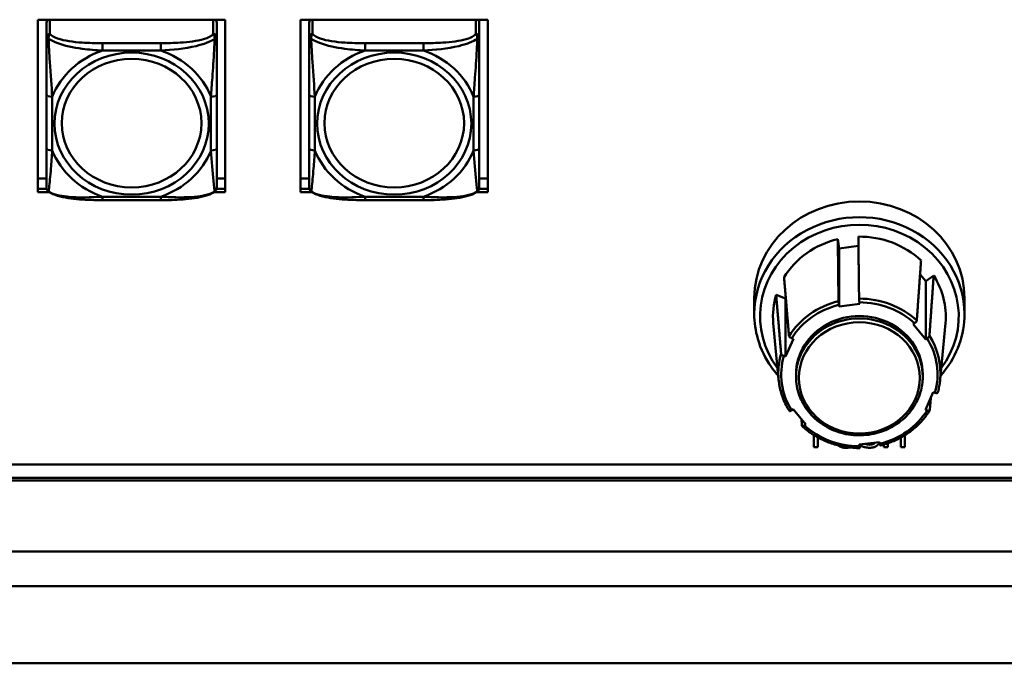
# Model space of a CAD drawing. Header units: inches. Extents: x 0.8 to 72.9, y -7.8 to 49.3.
# Tile 175 of 256: x 44.7 to 48.1, y 21.5 to 23.8. Entities that reach past the tile are written whole.
import ezdxf

# ---------------------------------------------------------------- set-up
doc = ezdxf.new("R2010")
doc.units = ezdxf.units.IN
doc.header["$MEASUREMENT"] = 0
doc.layers.add('Visible Edges(ROSSANSI)', color=7, linetype='Continuous', lineweight=50)
doc.layers.add('Visible Tangent Edges(ROSSANSI)', color=7, linetype='Continuous', lineweight=50)

msp = doc.modelspace()

# ---------------------------------------------------------------- linework, layer by layer
at = {"layer": 'Visible Edges(ROSSANSI)'}
for p, q in [((44.7207, 23.7577), (45.3713, 23.7577)), ((44.7207, 23.1587), (44.7207, 23.7577)), ((44.7507, 23.7484), (44.7507, 23.6972)), ((45.3413, 23.6972), (45.3413, 23.7484)), ((45.3713, 23.7577), (45.3713, 23.1587)), ((45.6327, 23.7577), (46.2833, 23.7577)), ((45.6327, 23.1587), (45.6327, 23.7577)), ((45.6627, 23.7484), (45.6627, 23.6972)), ((46.2533, 23.6972), (46.2533, 23.7484)), ((46.2833, 23.7577), (46.2833, 23.1587)), ((44.7507, 23.4976), (44.7507, 23.3113)), ((45.3413, 23.3113), (45.3413, 23.4976)), ((45.6627, 23.4976), (45.6627, 23.3113)), ((46.2533, 23.3113), (46.2533, 23.4976)), ((44.7207, 23.2066), (44.7507, 23.2066)), ((45.3413, 23.2066), (45.3713, 23.2066)), ((45.6327, 23.2066), (45.6627, 23.2066)), ((46.2533, 23.2066), (46.2833, 23.2066)), ((44.7207, 23.1708), (44.7511, 23.1708)), ((44.7512, 23.1704), (44.7207, 23.1704)), ((44.7603, 23.1587), (44.7207, 23.1587)), ((45.3713, 23.1587), (45.3317, 23.1587)), ((45.3713, 23.1704), (45.3408, 23.1704)), ((45.3409, 23.1708), (45.3713, 23.1708)), ((45.6327, 23.1708), (45.6631, 23.1708)), ((45.6632, 23.1704), (45.6327, 23.1704)), ((45.6723, 23.1587), (45.6327, 23.1587)), ((46.2833, 23.1587), (46.2437, 23.1587)), ((46.2833, 23.1704), (46.2528, 23.1704)), ((46.2529, 23.1708), (46.2833, 23.1708)), ((45.1471, 23.131), (44.9448, 23.131)), ((46.0591, 23.131), (45.8568, 23.131)), ((47.4983, 22.9954), (47.5029, 22.9635)), ((47.5029, 22.9635), (47.57, 22.9717)), ((47.5029, 22.7615), (47.5029, 22.9635)), ((47.7839, 22.8728), (47.8035, 22.8493)), ((47.8035, 22.8493), (47.8312, 22.8689)), ((47.8035, 22.6473), (47.8035, 22.8493)), ((47.2082, 22.7903), (47.2082, 22.7357)), ((47.2842, 22.8019), (47.3165, 22.7896)), ((47.3165, 22.7896), (47.3176, 22.7921)), ((47.3165, 22.5876), (47.3165, 22.7896)), ((47.5734, 22.776), (47.5743, 22.7703)), ((47.9382, 22.7903), (47.9382, 22.7357)), ((47.5029, 22.7615), (47.5021, 22.7673)), ((47.5743, 22.7703), (47.5029, 22.7615)), ((47.2928, 22.5075), (47.2743, 22.7042)), ((47.8537, 22.5075), (47.8721, 22.7042)), ((47.7596, 22.6998), (47.7646, 22.7034)), ((47.8035, 22.6473), (47.7596, 22.6998)), ((47.344, 22.6489), (47.3165, 22.5876)), ((47.3382, 22.6511), (47.344, 22.6489)), ((47.8085, 22.6508), (47.8035, 22.6473)), ((47.3165, 22.5876), (47.3107, 22.5899)), ((47.3532, 22.5174), (47.3532, 22.526)), ((47.7932, 22.5174), (47.7932, 22.526)), ((47.8025, 22.403), (47.8299, 22.4643)), ((47.8299, 22.4643), (47.8357, 22.4621)), ((47.338, 22.4011), (47.343, 22.4046)), ((47.343, 22.4046), (47.3869, 22.3521)), ((47.8083, 22.4008), (47.8025, 22.403)), ((47.3869, 22.3521), (47.3819, 22.3486)), ((47.4156, 22.3144), (47.4156, 22.2727)), ((47.4289, 22.2727), (47.4289, 22.3066)), ((47.7176, 22.3066), (47.7176, 22.2727)), ((47.7308, 22.2727), (47.7308, 22.3144)), ((47.4156, 22.2727), (47.4289, 22.2727)), ((47.5722, 22.2817), (47.6436, 22.2904)), ((47.573, 22.2759), (47.5722, 22.2817)), ((47.5767, 22.2822), (47.5767, 22.2782)), ((47.6436, 22.2904), (47.6444, 22.2847)), ((47.6582, 22.282), (47.6582, 22.2727)), ((47.6582, 22.2727), (47.6715, 22.2727)), ((47.6715, 22.2727), (47.6715, 22.2862)), ((47.7176, 22.2727), (47.7308, 22.2727)), ((35.8155, 22.213), (53.2298, 22.213)), ((53.2298, 22.2122), (35.8155, 22.2122)), ((53.2408, 22.1569), (35.8647, 22.1569)), ((35.8747, 22.1662), (53.2298, 22.1662)), ((35.8647, 21.5222), (53.2398, 21.5222))]:
    msp.add_line(p, q, dxfattribs=at)
for centre, start, end in [((44.7704, 23.1748), 180, 198.3045), ((45.3216, 23.1748), 341.6955, 0), ((45.6824, 23.1748), 180, 198.3045), ((46.2336, 23.1748), 341.6955, 0)]:
    msp.add_arc(centre, 0.0197, start, end, dxfattribs=at)
for centre, major_axis, start_param, end_param in [((44.7625, 23.7484), (-0.0118, 0), 5.245213, 6.283185), ((45.3295, 23.7484), (0.0118, 0), 0, 1.037972), ((45.6745, 23.7484), (-0.0118, 0), 5.245213, 6.283185), ((46.2415, 23.7484), (0.0118, 0), 0, 1.037972), ((47.5732, 22.7903), (-0.365, 0), 3.141593, 6.283185), ((47.5732, 22.7279), (0.3, 0), 1.823335, 2.629953), ((47.5732, 22.7279), (0.3, 0), 0.776138, 1.582756), ((47.5732, 22.7279), (0.3, 0), 6.197204, 6.818743), ((47.5732, 22.7279), (-0.3, 0), 6.012126, 6.369167), ((47.5732, 22.526), (0.22, 0), 0, 3.141593)]:
    msp.add_ellipse(centre, major_axis=major_axis, ratio=0.920845, start_param=start_param, end_param=end_param, dxfattribs=at)
for points, degree, knots in [([(44.7507, 23.6972), (44.7507, 23.6848), (44.7507, 23.6672), (44.7507, 23.6486), (44.7507, 23.62), (44.7507, 23.5897), (44.7507, 23.5612), (44.7507, 23.5394), (44.7507, 23.5182), (44.7507, 23.4976)], 3, [-0.7968224, -0.7968224, -0.7968224, -0.7968224, -0.6514613, -0.6514613, -0.6514613, -0.427691, -0.427691, -0.427691, -0.2569517, -0.2569517, -0.2569517, -0.2569517]), ([(45.3413, 23.4976), (45.3413, 23.5194), (45.3413, 23.5418), (45.3413, 23.5649), (45.3413, 23.5951), (45.3413, 23.6276), (45.3413, 23.6572), (45.3413, 23.6725), (45.3413, 23.6867), (45.3413, 23.6972)], 3, [0.2569537, 0.2569537, 0.2569537, 0.2569537, 0.4371919, 0.4371919, 0.4371919, 0.6739428, 0.6739428, 0.6739428, 0.7963818, 0.7963818, 0.7963818, 0.7963818]), ([(45.6627, 23.6972), (45.6627, 23.6848), (45.6627, 23.6672), (45.6627, 23.6486), (45.6627, 23.62), (45.6627, 23.5897), (45.6627, 23.5612), (45.6627, 23.5394), (45.6627, 23.5182), (45.6627, 23.4976)], 3, [-0.7968224, -0.7968224, -0.7968224, -0.7968224, -0.6514613, -0.6514613, -0.6514613, -0.427691, -0.427691, -0.427691, -0.2569517, -0.2569517, -0.2569517, -0.2569517]), ([(46.2533, 23.4976), (46.2533, 23.5194), (46.2533, 23.5418), (46.2533, 23.5649), (46.2533, 23.5951), (46.2533, 23.6276), (46.2533, 23.6572), (46.2533, 23.6725), (46.2533, 23.6867), (46.2533, 23.6972)], 3, [0.2569537, 0.2569537, 0.2569537, 0.2569537, 0.4371919, 0.4371919, 0.4371919, 0.6739428, 0.6739428, 0.6739428, 0.7963818, 0.7963818, 0.7963818, 0.7963818]), ([(44.7507, 23.3113), (44.7507, 23.2895), (44.7507, 23.2678), (44.7507, 23.2478), (44.7507, 23.2215), (44.7507, 23.1972), (44.7507, 23.184), (44.7507, 23.1782), (44.7507, 23.1748), (44.7507, 23.1748)], 3, [0.2569537, 0.2569537, 0.2569537, 0.2569537, 0.4371919, 0.4371919, 0.4371919, 0.6739428, 0.6739428, 0.6739428, 0.7768895, 0.7768895, 0.7768895, 0.7768895]), ([(45.3413, 23.1748), (45.3413, 23.1748), (45.3413, 23.1799), (45.3413, 23.1881), (45.3413, 23.2027), (45.3413, 23.226), (45.3413, 23.251), (45.3413, 23.2701), (45.3413, 23.2907), (45.3413, 23.3113)], 3, [-0.7772577, -0.7772577, -0.7772577, -0.7772577, -0.6514613, -0.6514613, -0.6514613, -0.427691, -0.427691, -0.427691, -0.2569517, -0.2569517, -0.2569517, -0.2569517]), ([(45.6627, 23.3113), (45.6627, 23.2895), (45.6627, 23.2678), (45.6627, 23.2478), (45.6627, 23.2215), (45.6627, 23.1972), (45.6627, 23.184), (45.6627, 23.1782), (45.6627, 23.1748), (45.6627, 23.1748)], 3, [0.2569537, 0.2569537, 0.2569537, 0.2569537, 0.4371919, 0.4371919, 0.4371919, 0.6739428, 0.6739428, 0.6739428, 0.7768895, 0.7768895, 0.7768895, 0.7768895]), ([(46.2533, 23.1748), (46.2533, 23.1748), (46.2533, 23.1799), (46.2533, 23.1881), (46.2533, 23.2027), (46.2533, 23.226), (46.2533, 23.251), (46.2533, 23.2701), (46.2533, 23.2907), (46.2533, 23.3113)], 3, [-0.7772577, -0.7772577, -0.7772577, -0.7772577, -0.6514613, -0.6514613, -0.6514613, -0.427691, -0.427691, -0.427691, -0.2569517, -0.2569517, -0.2569517, -0.2569517]), ([(44.7577, 23.1604), (44.757, 23.1609), (44.7565, 23.1614), (44.7554, 23.1624), (44.7549, 23.1629), (44.754, 23.1641), (44.7536, 23.1646), (44.7529, 23.1658), (44.7526, 23.1664), (44.7521, 23.1675), (44.7519, 23.1681), (44.7517, 23.1686)], 3, [0.00778279, 0.00778279, 0.00778279, 0.00778279, 0.01268581, 0.01268581, 0.01758884, 0.01758884, 0.02249186, 0.02249186, 0.02739489, 0.02739489, 0.03229791, 0.03229791, 0.03229791, 0.03229791]), ([(44.9448, 23.131), (44.9317, 23.131), (44.9183, 23.1311), (44.8916, 23.1318), (44.8782, 23.1324), (44.8517, 23.1345), (44.8385, 23.1359), (44.8128, 23.14), (44.8004, 23.1426), (44.7773, 23.1497), (44.7668, 23.154), (44.7577, 23.1604)], 3, [0.2569517, 0.2569517, 0.2569517, 0.2569517, 0.3566171, 0.3566171, 0.4562825, 0.4562825, 0.5559479, 0.5559479, 0.6556133, 0.6556133, 0.7552787, 0.7552787, 0.7552787, 0.7552787]), ([(45.3343, 23.1604), (45.327, 23.1553), (45.3186, 23.1515), (45.2983, 23.1443), (45.2862, 23.1414), (45.2608, 23.1369), (45.2476, 23.1352), (45.2212, 23.1329), (45.2079, 23.1322), (45.1812, 23.1312), (45.1678, 23.131), (45.1521, 23.131), (45.1496, 23.131), (45.1471, 23.131)], 3, [-0.7548595, -0.7548595, -0.7548595, -0.7548595, -0.6739618, -0.6739618, -0.5743807, -0.5743807, -0.4747996, -0.4747996, -0.3752184, -0.3752184, -0.2756373, -0.2756373, -0.2569537, -0.2569537, -0.2569537, -0.2569537]), ([(45.3343, 23.1604), (45.3349, 23.1609), (45.3355, 23.1614), (45.3366, 23.1624), (45.3371, 23.1629), (45.338, 23.1641), (45.3384, 23.1646), (45.3391, 23.1658), (45.3394, 23.1664), (45.3399, 23.1675), (45.3401, 23.1681), (45.3403, 23.1686)], 3, [0.00778279, 0.00778279, 0.00778279, 0.00778279, 0.01268581, 0.01268581, 0.01758884, 0.01758884, 0.02249186, 0.02249186, 0.02739489, 0.02739489, 0.03229791, 0.03229791, 0.03229791, 0.03229791]), ([(45.6697, 23.1604), (45.669, 23.1609), (45.6685, 23.1614), (45.6674, 23.1624), (45.6669, 23.1629), (45.666, 23.1641), (45.6656, 23.1646), (45.6649, 23.1658), (45.6646, 23.1664), (45.6641, 23.1675), (45.6639, 23.1681), (45.6637, 23.1686)], 3, [0.00778279, 0.00778279, 0.00778279, 0.00778279, 0.01268581, 0.01268581, 0.01758884, 0.01758884, 0.02249186, 0.02249186, 0.02739489, 0.02739489, 0.03229791, 0.03229791, 0.03229791, 0.03229791]), ([(45.8568, 23.131), (45.8437, 23.131), (45.8303, 23.1311), (45.8036, 23.1318), (45.7902, 23.1324), (45.7637, 23.1345), (45.7505, 23.1359), (45.7248, 23.14), (45.7124, 23.1426), (45.6893, 23.1497), (45.6788, 23.154), (45.6697, 23.1604)], 3, [0.2569517, 0.2569517, 0.2569517, 0.2569517, 0.3566171, 0.3566171, 0.4562825, 0.4562825, 0.5559479, 0.5559479, 0.6556133, 0.6556133, 0.7552787, 0.7552787, 0.7552787, 0.7552787]), ([(46.2463, 23.1604), (46.239, 23.1553), (46.2306, 23.1515), (46.2103, 23.1443), (46.1982, 23.1414), (46.1728, 23.1369), (46.1596, 23.1352), (46.1332, 23.1329), (46.1199, 23.1322), (46.0932, 23.1312), (46.0798, 23.131), (46.0641, 23.131), (46.0616, 23.131), (46.0591, 23.131)], 3, [-0.7548595, -0.7548595, -0.7548595, -0.7548595, -0.6739618, -0.6739618, -0.5743807, -0.5743807, -0.4747996, -0.4747996, -0.3752184, -0.3752184, -0.2756373, -0.2756373, -0.2569537, -0.2569537, -0.2569537, -0.2569537]), ([(46.2463, 23.1604), (46.2469, 23.1609), (46.2475, 23.1614), (46.2486, 23.1624), (46.2491, 23.1629), (46.25, 23.1641), (46.2504, 23.1646), (46.2511, 23.1658), (46.2514, 23.1664), (46.2519, 23.1675), (46.2521, 23.1681), (46.2523, 23.1686)], 3, [0.00778279, 0.00778279, 0.00778279, 0.00778279, 0.01268581, 0.01268581, 0.01758884, 0.01758884, 0.02249186, 0.02249186, 0.02739489, 0.02739489, 0.03229791, 0.03229791, 0.03229791, 0.03229791]), ([(47.5021, 22.7673), (47.5019, 22.7684), (47.5017, 22.7698), (47.5014, 22.7723), (47.5012, 22.7738), (47.501, 22.7761), (47.5009, 22.7773), (47.5008, 22.779), (47.5007, 22.7797), (47.5007, 22.7802)], 3, [-0.037779, -0.037779, -0.037779, -0.037779, -0.02826573, -0.02826573, -0.01879725, -0.01879725, -0.0093788, -0.0093788, -0.00090854, -0.00090854, -0.00090854, -0.00090854]), ([(47.5721, 22.789), (47.5721, 22.7885), (47.5721, 22.7877), (47.5723, 22.786), (47.5724, 22.7848), (47.5726, 22.7825), (47.5728, 22.7811), (47.5731, 22.7786), (47.5733, 22.7771), (47.5734, 22.776)], 3, [0.00090854, 0.00090854, 0.00090854, 0.00090854, 0.0093788, 0.0093788, 0.01879725, 0.01879725, 0.02826573, 0.02826573, 0.037779, 0.037779, 0.037779, 0.037779]), ([(47.2915, 22.521), (47.2831, 22.5304), (47.2753, 22.5402), (47.2468, 22.5805), (47.2306, 22.6138), (47.2124, 22.677), (47.2082, 22.7064), (47.2082, 22.7357)], 3, [5.7287517, 5.7287517, 5.7287517, 5.7287517, 5.8366429, 5.8366429, 6.155794, 6.155794, 6.4154345, 6.4154345, 6.4154345, 6.4154345]), ([(47.7646, 22.7034), (47.7656, 22.7041), (47.7667, 22.705), (47.7685, 22.7067), (47.7695, 22.7077), (47.7709, 22.7094), (47.7716, 22.7103), (47.7723, 22.7117), (47.7725, 22.7123), (47.7726, 22.7128)], 3, [-0.037779, -0.037779, -0.037779, -0.037779, -0.02826573, -0.02826573, -0.01879725, -0.01879725, -0.0093788, -0.0093788, -0.00090854, -0.00090854, -0.00090854, -0.00090854]), ([(47.9382, 22.7357), (47.9382, 22.6999), (47.932, 22.664), (47.9077, 22.5959), (47.8897, 22.5637), (47.8629, 22.5302), (47.859, 22.5256), (47.855, 22.521)], 3, [3.2738418, 3.2738418, 3.2738418, 3.2738418, 3.5908137, 3.5908137, 3.9085572, 3.9085572, 3.9605246, 3.9605246, 3.9605246, 3.9605246]), ([(47.3289, 22.6584), (47.3289, 22.658), (47.3292, 22.6574), (47.33, 22.6562), (47.3308, 22.6554), (47.3324, 22.6541), (47.3335, 22.6534), (47.3357, 22.6522), (47.337, 22.6516), (47.3382, 22.6511)], 3, [0.00090854, 0.00090854, 0.00090854, 0.00090854, 0.0093788, 0.0093788, 0.01879725, 0.01879725, 0.02826573, 0.02826573, 0.037779, 0.037779, 0.037779, 0.037779]), ([(47.8165, 22.6602), (47.8164, 22.6598), (47.8162, 22.6591), (47.8155, 22.6578), (47.8148, 22.6568), (47.8134, 22.6551), (47.8125, 22.6541), (47.8106, 22.6525), (47.8095, 22.6515), (47.8085, 22.6508)], 3, [0.00090854, 0.00090854, 0.00090854, 0.00090854, 0.0093788, 0.0093788, 0.01879725, 0.01879725, 0.02826573, 0.02826573, 0.037779, 0.037779, 0.037779, 0.037779]), ([(47.3107, 22.5899), (47.3096, 22.5903), (47.3082, 22.5909), (47.3061, 22.5921), (47.3049, 22.5929), (47.3033, 22.5942), (47.3025, 22.5949), (47.3017, 22.5961), (47.3014, 22.5967), (47.3014, 22.5971)], 3, [-0.037779, -0.037779, -0.037779, -0.037779, -0.02826573, -0.02826573, -0.01879725, -0.01879725, -0.0093788, -0.0093788, -0.00090854, -0.00090854, -0.00090854, -0.00090854]), ([(47.3302, 22.3987), (47.326, 22.4053), (47.3221, 22.4121), (47.315, 22.4259), (47.3118, 22.433), (47.3061, 22.4474), (47.3036, 22.4547), (47.2993, 22.4696), (47.2974, 22.4771), (47.2946, 22.4922), (47.2935, 22.4998), (47.2928, 22.5075)], 3, [5.8879153, 5.8879153, 5.8879153, 5.8879153, 5.9762228, 5.9762228, 6.0645303, 6.0645303, 6.1528379, 6.1528379, 6.2411454, 6.2411454, 6.3294529, 6.3294529, 6.3294529, 6.3294529]), ([(47.3532, 22.5174), (47.3532, 22.4958), (47.357, 22.4742), (47.3716, 22.4331), (47.3825, 22.4137), (47.4104, 22.3789), (47.4274, 22.3636), (47.4657, 22.3386), (47.4871, 22.329), (47.5321, 22.3164), (47.5557, 22.3135), (47.6027, 22.3147), (47.6261, 22.3188), (47.6704, 22.3336), (47.6912, 22.3443), (47.7281, 22.3713), (47.7442, 22.3875), (47.77, 22.4239), (47.7797, 22.4439), (47.7907, 22.482), (47.7932, 22.4997), (47.7932, 22.5174)], 3, [6.150936, 6.150936, 6.150936, 6.150936, 6.468408, 6.468408, 6.786528, 6.786528, 7.106098, 7.106098, 7.427045, 7.427045, 7.748825, 7.748825, 8.070843, 8.070843, 8.392525, 8.392525, 8.713267, 8.713267, 9.032564, 9.032564, 9.292529, 9.292529, 9.292529, 9.292529]), ([(47.8537, 22.5075), (47.8534, 22.5044), (47.8531, 22.5013), (47.8523, 22.4952), (47.8518, 22.4922), (47.8508, 22.4861), (47.8502, 22.483), (47.8489, 22.477), (47.8482, 22.474), (47.8467, 22.468), (47.8459, 22.465), (47.845, 22.462)], 3, [3.3598234, 3.3598234, 3.3598234, 3.3598234, 3.3952459, 3.3952459, 3.4306684, 3.4306684, 3.4660909, 3.4660909, 3.5015134, 3.5015134, 3.5369359, 3.5369359, 3.5369359, 3.5369359]), ([(47.8357, 22.4621), (47.8369, 22.4616), (47.8383, 22.4612), (47.8404, 22.4608), (47.8415, 22.4607), (47.8432, 22.4608), (47.8439, 22.4609), (47.8447, 22.4614), (47.8449, 22.4617), (47.845, 22.462)], 3, [-0.037779, -0.037779, -0.037779, -0.037779, -0.02826573, -0.02826573, -0.01879725, -0.01879725, -0.0093788, -0.0093788, -0.0026753, -0.0026753, -0.0026753, -0.0026753]), ([(47.3302, 22.3987), (47.3303, 22.3985), (47.3304, 22.3984), (47.331, 22.3981), (47.3316, 22.3981), (47.333, 22.3984), (47.334, 22.3988), (47.3358, 22.3997), (47.337, 22.4004), (47.338, 22.4011)], 3, [0.00502206, 0.00502206, 0.00502206, 0.00502206, 0.0093788, 0.0093788, 0.01879725, 0.01879725, 0.02826573, 0.02826573, 0.037779, 0.037779, 0.037779, 0.037779]), ([(47.8174, 22.4004), (47.81, 22.3885), (47.8016, 22.3772), (47.783, 22.3558), (47.7727, 22.3459), (47.7507, 22.3275), (47.7389, 22.3192), (47.714, 22.3043), (47.701, 22.2977), (47.6739, 22.2867), (47.6599, 22.2821), (47.6456, 22.2786)], 3, [3.7935176, 3.7935176, 3.7935176, 3.7935176, 3.9515779, 3.9515779, 4.1096381, 4.1096381, 4.2676984, 4.2676984, 4.4257587, 4.4257587, 4.583819, 4.583819, 4.583819, 4.583819]), ([(47.8176, 22.401), (47.8176, 22.4006), (47.8173, 22.4002), (47.8165, 22.3997), (47.8157, 22.3995), (47.8141, 22.3994), (47.8129, 22.3995), (47.8108, 22.4), (47.8094, 22.4004), (47.8083, 22.4008)], 3, [0.00090854, 0.00090854, 0.00090854, 0.00090854, 0.0093788, 0.0093788, 0.01879725, 0.01879725, 0.02826573, 0.02826573, 0.037779, 0.037779, 0.037779, 0.037779]), ([(47.3819, 22.3486), (47.3809, 22.3479), (47.3797, 22.3472), (47.3779, 22.3462), (47.3769, 22.3459), (47.3755, 22.3455), (47.3749, 22.3456), (47.3742, 22.3459), (47.3739, 22.3462), (47.3739, 22.3467)], 3, [-0.037779, -0.037779, -0.037779, -0.037779, -0.02826573, -0.02826573, -0.01879725, -0.01879725, -0.0093788, -0.0093788, -0.00090854, -0.00090854, -0.00090854, -0.00090854]), ([(47.5743, 22.2698), (47.5595, 22.2698), (47.5447, 22.2708), (47.5154, 22.275), (47.501, 22.2782), (47.4728, 22.2865), (47.4591, 22.2918), (47.4327, 22.3041), (47.42, 22.3113), (47.396, 22.3273), (47.3847, 22.3362), (47.3742, 22.3459)], 3, [4.8409806, 4.8409806, 4.8409806, 4.8409806, 4.9990177, 4.9990177, 5.1570548, 5.1570548, 5.3150919, 5.3150919, 5.473129, 5.473129, 5.6311662, 5.6311662, 5.6311662, 5.6311662]), ([(47.5005, 22.2787), (47.5049, 22.2749), (47.5176, 22.2707), (47.5264, 22.2707)], 2, [-1.930444, -1.930444, -1.930444, -1, 0, 0, 0]), ([(47.5744, 22.2705), (47.5744, 22.2701), (47.5743, 22.2699), (47.5742, 22.2698), (47.5741, 22.2701), (47.5739, 22.271), (47.5737, 22.2718), (47.5734, 22.2736), (47.5732, 22.2748), (47.573, 22.2759)], 3, [0.00090854, 0.00090854, 0.00090854, 0.00090854, 0.0093788, 0.0093788, 0.01879725, 0.01879725, 0.02826573, 0.02826573, 0.037779, 0.037779, 0.037779, 0.037779]), ([(47.628, 22.2885), (47.6268, 22.2871), (47.6196, 22.2816), (47.6086, 22.2816)], 2, [-1.28654, -1.28654, -1.28654, -1, 0, 0, 0]), ([(47.6086, 22.2824), (47.6196, 22.2824), (47.6263, 22.2875), (47.6272, 22.2884)], 2, [0, 0, 0, 1, 1.196932, 1.196932, 1.196932]), ([(47.6356, 22.2794), (47.6399, 22.2831), (47.6428, 22.2893), (47.6432, 22.2904)], 2, [-2, -2, -2, -1, -0.80224, -0.80224, -0.80224]), ([(47.6444, 22.2847), (47.6446, 22.2835), (47.6448, 22.2823), (47.6451, 22.2806), (47.6452, 22.2798), (47.6455, 22.2788), (47.6456, 22.2786), (47.6456, 22.2786), (47.6456, 22.2786), (47.6456, 22.2786)], 3, [-0.037779, -0.037779, -0.037779, -0.037779, -0.02826573, -0.02826573, -0.01879725, -0.01879725, -0.0093788, -0.0093788, -0.00929971, -0.00929971, -0.00929971, -0.00929971])]:
    msp.add_open_spline(points, degree=degree, knots=knots, dxfattribs=at)
for points, weights in [([(47.5007, 22.7802), (47.4995, 22.8844), (47.4983, 22.9954)], [1.00002012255, 1.00052363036, 1]), ([(47.5696, 23.0042), (47.5709, 22.8931), (47.5721, 22.789)], [1, 1.0005236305, 1.00002012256]), ([(47.7726, 22.7128), (47.7797, 22.8138), (47.7873, 22.9215)], [1.00002012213, 1.00052361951, 1]), ([(47.3116, 22.8632), (47.3205, 22.7575), (47.3289, 22.6584)], [1, 1.00052363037, 1.00002012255]), ([(47.8312, 22.8689), (47.8236, 22.7612), (47.8165, 22.6602)], [1, 1.00052363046, 1.00002012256]), ([(47.3014, 22.5971), (47.2931, 22.6962), (47.2842, 22.8019)], [1.00002012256, 1.00052363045, 1]), ([(47.8216, 22.4457), (47.8196, 22.4232), (47.8176, 22.401)], [1.00020210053, 1.00014043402, 1.00002012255]), ([(47.3739, 22.3467), (47.373, 22.3582), (47.3721, 22.3698)], [1.00002012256, 1.00008387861, 1.00013116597]), ([(47.5745, 22.2819), (47.5744, 22.2762), (47.5744, 22.2705)], [1.00008136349, 1.00005292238, 1.00002012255])]:
    msp.add_rational_spline(points, weights, degree=2, dxfattribs=at)
for points in [[(47.5264, 22.2707), (47.5331, 22.2707), (47.5383, 22.2718)], [(47.5767, 22.2782), (47.5834, 22.2752), (47.5987, 22.271), (47.6095, 22.271)], [(47.6086, 22.2816), (47.6015, 22.2816), (47.5938, 22.2843)], [(47.5955, 22.2845), (47.6023, 22.2824), (47.6086, 22.2824)], [(47.6095, 22.271), (47.6187, 22.271), (47.6308, 22.2754), (47.6356, 22.2794)]]:
    msp.add_open_spline(points, degree=2, dxfattribs=at)
at = {"layer": 'Visible Tangent Edges(ROSSANSI)'}
for p, q in [((44.7625, 23.7081), (44.7625, 23.7577)), ((45.3295, 23.7577), (45.3295, 23.7081)), ((45.6745, 23.7081), (45.6745, 23.7577)), ((46.2415, 23.7577), (46.2415, 23.7081)), ((44.9448, 23.6763), (44.9448, 23.6505)), ((45.1471, 23.6763), (44.9448, 23.6763)), ((45.1471, 23.6763), (45.1471, 23.6505)), ((45.8568, 23.6763), (45.8568, 23.6505)), ((46.0591, 23.6763), (45.8568, 23.6763)), ((46.0591, 23.6763), (46.0591, 23.6505)), ((44.9448, 23.6505), (45.1471, 23.6505)), ((45.8568, 23.6505), (46.0591, 23.6505)), ((44.7704, 23.3036), (44.7704, 23.4899)), ((45.3216, 23.4899), (45.3216, 23.3036)), ((45.6824, 23.3036), (45.6824, 23.4899)), ((46.2336, 23.4899), (46.2336, 23.3036)), ((45.1471, 23.143), (44.9448, 23.143)), ((44.9448, 23.131), (44.9448, 23.143)), ((45.1471, 23.131), (45.1471, 23.143)), ((46.0591, 23.143), (45.8568, 23.143)), ((45.8568, 23.131), (45.8568, 23.143)), ((46.0591, 23.131), (46.0591, 23.143)), ((47.6086, 22.2824), (47.6086, 22.2816)), ((34.7947, 21.9106), (67.3037, 21.9106)), ((67.3037, 21.7907), (34.7947, 21.7907))]:
    msp.add_line(p, q, dxfattribs=at)
for centre, major_axis, ratio, start_param, end_param in [((44.7625, 23.6972), (-0.0118, 0), 0.920845, 4.712389, 6.283185), ((45.3295, 23.6972), (0.0118, 0), 0.920845, 0, 1.570796), ((45.6745, 23.6972), (-0.0118, 0), 0.920845, 4.712389, 6.283185), ((46.2415, 23.6972), (0.0118, 0), 0.920845, 0, 1.570796), ((45.046, 23.3968), (-0.2936, 0), 0.920845, 5.064156, 5.931419), ((45.046, 23.3968), (0.2936, 0), 0.920845, 0.351767, 1.21903), ((45.958, 23.3968), (-0.2936, 0), 0.920845, 5.064156, 5.931419), ((45.958, 23.3968), (0.2936, 0), 0.920845, 0.351767, 1.21903), ((44.7704, 23.4976), (-0.0197, 0), 0.389928, 0, 1.570796), ((45.3216, 23.4976), (0.0197, 0), 0.389928, 4.712389, 6.283185), ((45.6824, 23.4976), (-0.0197, 0), 0.389928, 0, 1.570796), ((46.2336, 23.4976), (0.0197, 0), 0.389928, 4.712389, 6.283185), ((44.7704, 23.3113), (-0.0197, 0), 0.389928, 0, 1.570796), ((45.046, 23.3968), (-0.2936, 0), 0.920845, 0.351767, 1.21903), ((45.046, 23.3968), (0.2936, 0), 0.920845, 5.064156, 5.931419), ((45.3216, 23.3113), (0.0197, 0), 0.389928, 4.712389, 6.283185), ((45.6824, 23.3113), (-0.0197, 0), 0.389928, 0, 1.570796), ((45.958, 23.3968), (-0.2936, 0), 0.920845, 0.351767, 1.21903), ((45.958, 23.3968), (0.2936, 0), 0.920845, 5.064156, 5.931419), ((46.2336, 23.3113), (0.0197, 0), 0.389928, 4.712389, 6.283185), ((47.5732, 22.7279), (-0.345, 0), 0.920845, 2.539136, 6.885642), ((47.5732, 22.7357), (0.365, 0), 0.920845, 0, 3.141593), ((47.5732, 22.5297), (-0.2815, 0), 0.920845, 4.972869, 5.763605), ((47.5732, 22.5297), (-0.2815, 0), 0.920845, 3.925672, 4.716407), ((47.5732, 22.526), (0.2715, 0), 0.920845, 0.788826, 1.570067), ((47.5732, 22.526), (0.2715, 0), 0.920845, 1.836024, 2.617265), ((47.5732, 22.5174), (0.22, 0), 0.920845, 0, 3.141593), ((47.5732, 22.526), (0.2715, 0), 0.920845, 6.024814, 6.806055), ((47.5732, 22.5297), (0.2815, 0), 0.920845, 6.197204, 6.810802), ((47.5732, 22.5297), (-0.2815, 0), 0.920845, 6.020067, 6.369167), ((47.5732, 22.526), (-0.2715, 0), 0.920845, 6.024814, 6.806055), ((47.5732, 22.526), (-0.2715, 0), 0.920845, 1.836024, 2.617265), ((47.5732, 22.526), (-0.2715, 0), 0.920845, 0.788826, 1.570067)]:
    msp.add_ellipse(centre, major_axis=major_axis, ratio=ratio, start_param=start_param, end_param=end_param, dxfattribs=at)
for centre, major_axis in [((45.046, 23.3968), (-0.2678, 0)), ((45.958, 23.3968), (-0.2678, 0)), ((45.046, 23.3984), (-0.2424, 0)), ((45.958, 23.3984), (-0.2424, 0)), ((47.5732, 22.5135), (0.21, 0))]:
    msp.add_ellipse(centre, major_axis=major_axis, ratio=0.920845, dxfattribs=at)
for points, knots in [([(44.7507, 23.6972), (44.7507, 23.6972), (44.7508, 23.6971), (44.751, 23.6968), (44.7512, 23.6966), (44.7516, 23.6963), (44.7518, 23.6962), (44.7521, 23.6959), (44.7522, 23.6958), (44.7526, 23.6955), (44.7529, 23.6953), (44.7539, 23.6946), (44.7545, 23.6941), (44.756, 23.6931), (44.7567, 23.6926), (44.7576, 23.692)], [-0.0532704, -0.0532704, -0.0532704, -0.0532704, -0.04377373, -0.04377373, -0.03521335, -0.03521335, -0.02986312, -0.02986312, -0.02651922, -0.02651922, -0.01983142, -0.01983142, -0.00913095, -0.00913095, 0.00023197, 0.00023197, 0.00023197, 0.00023197]), ([(44.7576, 23.692), (44.7576, 23.6933), (44.7576, 23.6946), (44.7578, 23.6972), (44.758, 23.6984), (44.7585, 23.7004), (44.7587, 23.7011), (44.759, 23.7021), (44.7591, 23.7024), (44.7594, 23.7032), (44.7596, 23.7037), (44.7602, 23.7049), (44.7606, 23.7056), (44.7615, 23.7069), (44.762, 23.7075), (44.7625, 23.7081)], [-0.00023197, -0.00023197, -0.00023197, -0.00023197, 0.00913095, 0.00913095, 0.01983142, 0.01983142, 0.02651922, 0.02651922, 0.02986312, 0.02986312, 0.03521335, 0.03521335, 0.04377373, 0.04377373, 0.0532704, 0.0532704, 0.0532704, 0.0532704]), ([(44.9448, 23.6763), (44.9212, 23.6763), (44.8972, 23.6767), (44.8738, 23.6782), (44.8431, 23.6802), (44.8123, 23.6843), (44.789, 23.6925), (44.777, 23.6967), (44.7674, 23.7021), (44.7625, 23.7081)], [0.2569537, 0.2569537, 0.2569537, 0.2569537, 0.4371919, 0.4371919, 0.4371919, 0.6739428, 0.6739428, 0.6739428, 0.7963818, 0.7963818, 0.7963818, 0.7963818]), ([(45.3295, 23.7081), (45.3237, 23.701), (45.3112, 23.6948), (45.296, 23.6903), (45.2726, 23.6832), (45.2435, 23.6797), (45.2144, 23.678), (45.1922, 23.6767), (45.1696, 23.6763), (45.1471, 23.6763)], [-0.7968224, -0.7968224, -0.7968224, -0.7968224, -0.6514613, -0.6514613, -0.6514613, -0.427691, -0.427691, -0.427691, -0.2569517, -0.2569517, -0.2569517, -0.2569517]), ([(45.3295, 23.7081), (45.33, 23.7075), (45.3305, 23.7069), (45.3314, 23.7056), (45.3318, 23.7049), (45.3323, 23.7037), (45.3326, 23.7032), (45.3329, 23.7024), (45.333, 23.7021), (45.3333, 23.7011), (45.3335, 23.7004), (45.334, 23.6984), (45.3342, 23.6972), (45.3344, 23.6946), (45.3344, 23.6933), (45.3344, 23.692)], [-0.0532704, -0.0532704, -0.0532704, -0.0532704, -0.04377373, -0.04377373, -0.03521335, -0.03521335, -0.02986312, -0.02986312, -0.02651922, -0.02651922, -0.01983142, -0.01983142, -0.00913095, -0.00913095, 0.00023197, 0.00023197, 0.00023197, 0.00023197]), ([(45.3344, 23.692), (45.3353, 23.6926), (45.336, 23.6931), (45.3375, 23.6941), (45.3381, 23.6946), (45.339, 23.6953), (45.3394, 23.6955), (45.3398, 23.6958), (45.3399, 23.6959), (45.3402, 23.6962), (45.3404, 23.6963), (45.3408, 23.6966), (45.3409, 23.6968), (45.3412, 23.6971), (45.3413, 23.6972), (45.3413, 23.6972)], [-0.00023197, -0.00023197, -0.00023197, -0.00023197, 0.00913095, 0.00913095, 0.01983142, 0.01983142, 0.02651922, 0.02651922, 0.02986312, 0.02986312, 0.03521335, 0.03521335, 0.04377373, 0.04377373, 0.0532704, 0.0532704, 0.0532704, 0.0532704]), ([(45.6627, 23.6972), (45.6627, 23.6972), (45.6628, 23.6971), (45.663, 23.6968), (45.6632, 23.6966), (45.6636, 23.6963), (45.6638, 23.6962), (45.6641, 23.6959), (45.6642, 23.6958), (45.6646, 23.6955), (45.6649, 23.6953), (45.6659, 23.6946), (45.6665, 23.6941), (45.668, 23.6931), (45.6687, 23.6926), (45.6696, 23.692)], [-0.0532704, -0.0532704, -0.0532704, -0.0532704, -0.04377373, -0.04377373, -0.03521335, -0.03521335, -0.02986312, -0.02986312, -0.02651922, -0.02651922, -0.01983142, -0.01983142, -0.00913095, -0.00913095, 0.00023197, 0.00023197, 0.00023197, 0.00023197]), ([(45.6696, 23.692), (45.6696, 23.6933), (45.6696, 23.6946), (45.6698, 23.6972), (45.67, 23.6984), (45.6705, 23.7004), (45.6707, 23.7011), (45.671, 23.7021), (45.6711, 23.7024), (45.6714, 23.7032), (45.6716, 23.7037), (45.6722, 23.7049), (45.6726, 23.7056), (45.6735, 23.7069), (45.674, 23.7075), (45.6745, 23.7081)], [-0.00023197, -0.00023197, -0.00023197, -0.00023197, 0.00913095, 0.00913095, 0.01983142, 0.01983142, 0.02651922, 0.02651922, 0.02986312, 0.02986312, 0.03521335, 0.03521335, 0.04377373, 0.04377373, 0.0532704, 0.0532704, 0.0532704, 0.0532704]), ([(45.8568, 23.6763), (45.8332, 23.6763), (45.8092, 23.6767), (45.7858, 23.6782), (45.7551, 23.6802), (45.7243, 23.6843), (45.701, 23.6925), (45.689, 23.6967), (45.6794, 23.7021), (45.6745, 23.7081)], [0.2569537, 0.2569537, 0.2569537, 0.2569537, 0.4371919, 0.4371919, 0.4371919, 0.6739428, 0.6739428, 0.6739428, 0.7963818, 0.7963818, 0.7963818, 0.7963818]), ([(46.2415, 23.7081), (46.2357, 23.701), (46.2232, 23.6948), (46.208, 23.6903), (46.1846, 23.6832), (46.1555, 23.6797), (46.1264, 23.678), (46.1042, 23.6767), (46.0816, 23.6763), (46.0591, 23.6763)], [-0.7968224, -0.7968224, -0.7968224, -0.7968224, -0.6514613, -0.6514613, -0.6514613, -0.427691, -0.427691, -0.427691, -0.2569517, -0.2569517, -0.2569517, -0.2569517]), ([(46.2415, 23.7081), (46.242, 23.7075), (46.2425, 23.7069), (46.2434, 23.7056), (46.2438, 23.7049), (46.2443, 23.7037), (46.2446, 23.7032), (46.2449, 23.7024), (46.245, 23.7021), (46.2453, 23.7011), (46.2455, 23.7004), (46.246, 23.6984), (46.2462, 23.6972), (46.2464, 23.6946), (46.2464, 23.6933), (46.2464, 23.692)], [-0.0532704, -0.0532704, -0.0532704, -0.0532704, -0.04377373, -0.04377373, -0.03521335, -0.03521335, -0.02986312, -0.02986312, -0.02651922, -0.02651922, -0.01983142, -0.01983142, -0.00913095, -0.00913095, 0.00023197, 0.00023197, 0.00023197, 0.00023197]), ([(46.2464, 23.692), (46.2473, 23.6926), (46.248, 23.6931), (46.2495, 23.6941), (46.2501, 23.6946), (46.251, 23.6953), (46.2514, 23.6955), (46.2518, 23.6958), (46.2519, 23.6959), (46.2522, 23.6962), (46.2524, 23.6963), (46.2528, 23.6966), (46.2529, 23.6968), (46.2532, 23.6971), (46.2533, 23.6972), (46.2533, 23.6972)], [-0.00023197, -0.00023197, -0.00023197, -0.00023197, 0.00913095, 0.00913095, 0.01983142, 0.01983142, 0.02651922, 0.02651922, 0.02986312, 0.02986312, 0.03521335, 0.03521335, 0.04377373, 0.04377373, 0.0532704, 0.0532704, 0.0532704, 0.0532704]), ([(44.7576, 23.692), (44.7652, 23.6865), (44.7752, 23.6813), (44.8123, 23.6672), (44.844, 23.6609), (44.8982, 23.6537), (44.9215, 23.6517), (44.9448, 23.6505)], [-0.7478145, -0.7478145, -0.7478145, -0.7478145, -0.6493253, -0.6493253, -0.427691, -0.427691, -0.2569537, -0.2569537, -0.2569537, -0.2569537]), ([(44.7704, 23.4899), (44.768, 23.5271), (44.7647, 23.5672), (44.7601, 23.6391), (44.7585, 23.6687), (44.7576, 23.692)], [0.2569517, 0.2569517, 0.2569517, 0.2569517, 0.5559983, 0.5559983, 0.7482818, 0.7482818, 0.7482818, 0.7482818]), ([(45.1471, 23.6505), (45.1876, 23.6527), (45.23, 23.6568), (45.2956, 23.6724), (45.3201, 23.6811), (45.3344, 23.692)], [0.2569517, 0.2569517, 0.2569517, 0.2569517, 0.5559983, 0.5559983, 0.7482818, 0.7482818, 0.7482818, 0.7482818]), ([(45.3344, 23.692), (45.3339, 23.6799), (45.3333, 23.666), (45.3308, 23.6202), (45.3285, 23.5868), (45.3246, 23.5332), (45.323, 23.5113), (45.3216, 23.4899)], [-0.7478145, -0.7478145, -0.7478145, -0.7478145, -0.6493253, -0.6493253, -0.427691, -0.427691, -0.2569537, -0.2569537, -0.2569537, -0.2569537]), ([(45.6696, 23.692), (45.6772, 23.6865), (45.6872, 23.6813), (45.7243, 23.6672), (45.756, 23.6609), (45.8102, 23.6537), (45.8335, 23.6517), (45.8568, 23.6505)], [-0.7478145, -0.7478145, -0.7478145, -0.7478145, -0.6493253, -0.6493253, -0.427691, -0.427691, -0.2569537, -0.2569537, -0.2569537, -0.2569537]), ([(45.6824, 23.4899), (45.68, 23.5271), (45.6767, 23.5672), (45.6721, 23.6391), (45.6705, 23.6687), (45.6696, 23.692)], [0.2569517, 0.2569517, 0.2569517, 0.2569517, 0.5559983, 0.5559983, 0.7482818, 0.7482818, 0.7482818, 0.7482818]), ([(46.0591, 23.6505), (46.0996, 23.6527), (46.142, 23.6568), (46.2076, 23.6724), (46.2321, 23.6811), (46.2464, 23.692)], [0.2569517, 0.2569517, 0.2569517, 0.2569517, 0.5559983, 0.5559983, 0.7482818, 0.7482818, 0.7482818, 0.7482818]), ([(46.2464, 23.692), (46.2459, 23.6799), (46.2453, 23.666), (46.2428, 23.6202), (46.2405, 23.5868), (46.2366, 23.5332), (46.235, 23.5113), (46.2336, 23.4899)], [-0.7478145, -0.7478145, -0.7478145, -0.7478145, -0.6493253, -0.6493253, -0.427691, -0.427691, -0.2569537, -0.2569537, -0.2569537, -0.2569537]), ([(44.7576, 23.1608), (44.7581, 23.1628), (44.7587, 23.1674), (44.7612, 23.1897), (44.7635, 23.2148), (44.7674, 23.2611), (44.769, 23.282), (44.7704, 23.3036)], [-0.7478145, -0.7478145, -0.7478145, -0.7478145, -0.6493253, -0.6493253, -0.427691, -0.427691, -0.2569537, -0.2569537, -0.2569537, -0.2569537]), ([(45.3216, 23.3036), (45.324, 23.2663), (45.3273, 23.2284), (45.3319, 23.1793), (45.3335, 23.164), (45.3344, 23.1608)], [0.2569517, 0.2569517, 0.2569517, 0.2569517, 0.5559983, 0.5559983, 0.7482818, 0.7482818, 0.7482818, 0.7482818]), ([(45.6696, 23.1608), (45.6701, 23.1628), (45.6707, 23.1674), (45.6732, 23.1897), (45.6755, 23.2148), (45.6794, 23.2611), (45.681, 23.282), (45.6824, 23.3036)], [-0.7478145, -0.7478145, -0.7478145, -0.7478145, -0.6493253, -0.6493253, -0.427691, -0.427691, -0.2569537, -0.2569537, -0.2569537, -0.2569537]), ([(46.2336, 23.3036), (46.236, 23.2663), (46.2393, 23.2284), (46.2439, 23.1793), (46.2455, 23.164), (46.2464, 23.1608)], [0.2569517, 0.2569517, 0.2569517, 0.2569517, 0.5559983, 0.5559983, 0.7482818, 0.7482818, 0.7482818, 0.7482818]), ([(44.7576, 23.1608), (44.7567, 23.1613), (44.756, 23.162), (44.7545, 23.1634), (44.7539, 23.1643), (44.7529, 23.1658), (44.7526, 23.1664), (44.7522, 23.1673), (44.7521, 23.1676), (44.7519, 23.1681), (44.7518, 23.1684), (44.7517, 23.1686)], [-0.00023197, -0.00023197, -0.00023197, -0.00023197, 0.00913095, 0.00913095, 0.01983142, 0.01983142, 0.02651922, 0.02651922, 0.02986312, 0.02986312, 0.03229791, 0.03229791, 0.03229791, 0.03229791]), ([(44.9448, 23.143), (44.9044, 23.1407), (44.862, 23.1388), (44.7964, 23.1459), (44.7719, 23.1516), (44.7576, 23.1608)], [0.2569517, 0.2569517, 0.2569517, 0.2569517, 0.5559983, 0.5559983, 0.7482818, 0.7482818, 0.7482818, 0.7482818]), ([(45.3344, 23.1608), (45.3268, 23.1562), (45.3168, 23.1522), (45.2797, 23.1427), (45.248, 23.1406), (45.1937, 23.1406), (45.1705, 23.1416), (45.1471, 23.143)], [-0.7478145, -0.7478145, -0.7478145, -0.7478145, -0.6493253, -0.6493253, -0.427691, -0.427691, -0.2569537, -0.2569537, -0.2569537, -0.2569537]), ([(45.3403, 23.1686), (45.3402, 23.1684), (45.3401, 23.1681), (45.3399, 23.1676), (45.3398, 23.1673), (45.3394, 23.1664), (45.339, 23.1658), (45.3381, 23.1643), (45.3375, 23.1634), (45.336, 23.162), (45.3353, 23.1613), (45.3344, 23.1608)], [-0.03229791, -0.03229791, -0.03229791, -0.03229791, -0.02986312, -0.02986312, -0.02651922, -0.02651922, -0.01983142, -0.01983142, -0.00913095, -0.00913095, 0.00023197, 0.00023197, 0.00023197, 0.00023197]), ([(45.6696, 23.1608), (45.6687, 23.1613), (45.668, 23.162), (45.6665, 23.1634), (45.6659, 23.1643), (45.6649, 23.1658), (45.6646, 23.1664), (45.6642, 23.1673), (45.6641, 23.1676), (45.6639, 23.1681), (45.6638, 23.1684), (45.6637, 23.1686)], [-0.00023197, -0.00023197, -0.00023197, -0.00023197, 0.00913095, 0.00913095, 0.01983142, 0.01983142, 0.02651922, 0.02651922, 0.02986312, 0.02986312, 0.03229791, 0.03229791, 0.03229791, 0.03229791]), ([(45.8568, 23.143), (45.8164, 23.1407), (45.774, 23.1388), (45.7084, 23.1459), (45.6839, 23.1516), (45.6696, 23.1608)], [0.2569517, 0.2569517, 0.2569517, 0.2569517, 0.5559983, 0.5559983, 0.7482818, 0.7482818, 0.7482818, 0.7482818]), ([(46.2464, 23.1608), (46.2388, 23.1562), (46.2288, 23.1522), (46.1917, 23.1427), (46.16, 23.1406), (46.1057, 23.1406), (46.0825, 23.1416), (46.0591, 23.143)], [-0.7478145, -0.7478145, -0.7478145, -0.7478145, -0.6493253, -0.6493253, -0.427691, -0.427691, -0.2569537, -0.2569537, -0.2569537, -0.2569537]), ([(46.2523, 23.1686), (46.2522, 23.1684), (46.2521, 23.1681), (46.2519, 23.1676), (46.2518, 23.1673), (46.2514, 23.1664), (46.251, 23.1658), (46.2501, 23.1643), (46.2495, 23.1634), (46.248, 23.162), (46.2473, 23.1613), (46.2464, 23.1608)], [-0.03229791, -0.03229791, -0.03229791, -0.03229791, -0.02986312, -0.02986312, -0.02651922, -0.02651922, -0.01983142, -0.01983142, -0.00913095, -0.00913095, 0.00023197, 0.00023197, 0.00023197, 0.00023197])]:
    msp.add_open_spline(points, degree=3, knots=knots, dxfattribs=at)
for points in [[(44.7577, 23.1604), (44.7576, 23.1605), (44.7576, 23.1606), (44.7576, 23.1608)], [(45.3344, 23.1608), (45.3344, 23.1606), (45.3344, 23.1605), (45.3343, 23.1604)], [(45.6697, 23.1604), (45.6696, 23.1605), (45.6696, 23.1606), (45.6696, 23.1608)], [(46.2464, 23.1608), (46.2464, 23.1606), (46.2464, 23.1605), (46.2463, 23.1604)]]:
    msp.add_open_spline(points, degree=3, dxfattribs=at)

doc.saveas('drawing.dxf')
